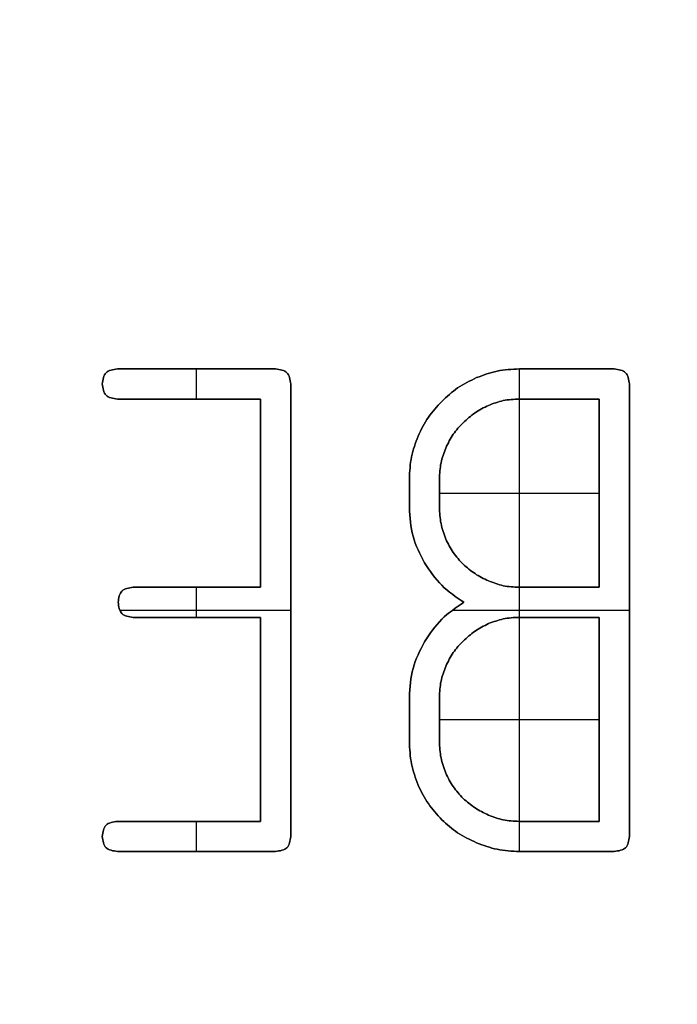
# Model space of a CAD drawing. Header units: millimetres. Extents: x 134 to 326, y 214 to 407.
# Tile 27 of 32: x 241 to 254, y 327 to 347. Entities that reach past the tile are written whole.
import ezdxf

# ---------------------------------------------------------------- set-up
doc = ezdxf.new("R2010")
doc.units = ezdxf.units.MM
doc.layers.add('Default', color=7, linetype='Continuous')

# ---------------------------------------------------------------- blocks, each defined once
blk = doc.blocks.new('Københavner vase Ø18 v15')
at = {"layer": 'Default', "color": 7, "true_color": 0xf6f6f3}
for p, q in [((19.428, 0, -21.903), (22.686, 0, -21.903)), ((19.428, 0, -26.516), (22.686, 0, -26.516)), ((21.057, 0, -19.823), (21.057, 0, -23.984)), ((21.057, 0, -24.597), (21.057, 0, -28.435)), ((14.323, -2, -19.823), (14.323, 0, -19.823)), ((14.323, -2, -28.435), (14.323, 0, -28.435)), ((14.476, -2, -29.048), (14.476, 0, -29.048)), ((14.476, -2, -19.21), (14.476, 0, -19.21)), ((14.484, -2, -23.984), (14.484, 0, -23.984)), ((14.484, -2, -24.597), (14.484, 0, -24.597)), ((15.783, -2, -21.903), (15.783, 0, -21.903)), ((15.783, -2, -26.516), (15.783, 0, -26.516)), ((16.396, -2, -24.129), (16.396, 0, -24.129)), ((18.815, -2, -21.903), (18.815, 0, -21.903)), ((18.815, -2, -26.516), (18.815, 0, -26.516)), ((19.428, -2, -26.516), (19.428, 0, -26.516)), ((19.428, -2, -21.903), (19.428, 0, -21.903)), ((21.872, -2, -24.597), (21.872, 0, -24.597)), ((21.872, -2, -28.435), (21.872, 0, -28.435)), ((21.872, -2, -19.823), (21.872, 0, -19.823)), ((21.872, -2, -23.984), (21.872, 0, -23.984)), ((22.025, -2, -19.21), (22.025, 0, -19.21)), ((22.025, -2, -29.048), (22.025, 0, -29.048)), ((22.686, -2, -26.516), (22.686, 0, -26.516)), ((22.686, -2, -21.903), (22.686, 0, -21.903)), ((23.299, -2, -24.129), (23.299, 0, -24.129)), ((12.863, -1, -19.823), (15.783, -1, -19.823)), ((15.783, -1, -28.435), (12.863, -1, -28.435)), ((12.863, -1, -29.048), (16.089, -1, -29.048)), ((16.089, -1, -19.21), (12.863, -1, -19.21)), ((15.783, -1, -23.984), (13.186, -1, -23.984)), ((13.186, -1, -24.597), (15.783, -1, -24.597)), ((15.783, -1, -19.823), (15.783, -1, -23.984)), ((15.783, -1, -24.597), (15.783, -1, -28.435)), ((16.396, -1, -28.742), (16.396, -1, -19.516)), ((18.815, -1, -21.452), (18.815, -1, -22.355)), ((18.815, -1, -26.226), (18.815, -1, -26.806)), ((19.428, -1, -26.806), (19.428, -1, -26.226)), ((19.428, -1, -22.355), (19.428, -1, -21.452)), ((22.992, -1, -19.21), (21.057, -1, -19.21)), ((21.057, -1, -29.048), (22.992, -1, -29.048)), ((21.057, -1, -24.597), (22.686, -1, -24.597)), ((22.686, -1, -28.435), (21.057, -1, -28.435)), ((21.057, -1, -19.823), (22.686, -1, -19.823)), ((22.686, -1, -23.984), (21.057, -1, -23.984)), ((22.686, -1, -24.597), (22.686, -1, -28.435)), ((22.686, -1, -19.823), (22.686, -1, -23.984)), ((23.299, -1, -28.742), (23.299, -1, -19.516)), ((12.914, -2, -24.129), (16.396, -2, -24.129)), ((14.476, -2, -19.21), (14.476, -2, -19.823)), ((14.476, -2, -23.984), (14.476, -2, -24.597)), ((14.476, -2, -28.435), (14.476, -2, -29.048)), ((19.696, -2, -24.129), (23.299, -2, -24.129)), ((21.057, -2, -19.21), (21.057, -2, -19.823)), ((21.057, -2, -23.984), (21.057, -2, -24.597)), ((21.057, -2, -28.435), (21.057, -2, -29.048))]:
    blk.add_line(p, q, dxfattribs=at)
at = {"layer": 'Default', "color": 7, "true_color": 0xf6f6f3, "extrusion": (0, 1, 0)}
for centre, radius in [((0, 0, 237.5), 95.232), ((0, 0, -5), 55.532)]:
    blk.add_circle(centre, radius, dxfattribs=at)
at = {"layer": 'Default', "color": 7, "true_color": 0xf6f6f3, "extrusion": (0, -1, 0)}
for centre in [(0, 0), (0, 0, 2.5)]:
    blk.add_circle(centre, 55.532, dxfattribs=at)
for centre, radius, start, end in [((0, 0, -245), 96.153, 180, 0), ((0, 0, -245), 90, 270, 90), ((0, 0, -236.219), 80.075, 270, 0), ((0, 0, 5), 60.532, 270, 180)]:
    blk.add_arc(centre, radius, start, end, dxfattribs=at)
at = {"layer": 'Default', "color": 7, "true_color": 0xf6f6f3, "extrusion": (0, 1, 0)}
for centre, radius in [((0, 0, 230), 94.311), ((0, 0, 10), 52.298)]:
    blk.add_arc(centre, radius, 180, 0, dxfattribs=at)
at = {"layer": 'Default', "color": 7, "true_color": 0xf6f6f3}
for points, degree in [([(12.557, 0, -19.516), (12.57, 0, -19.427), (12.595, 0, -19.248), (12.774, 0, -19.222), (12.863, 0, -19.21)], 3), ([(12.557, -2, -19.516), (12.557, 0, -19.516)], 1), ([(12.863, 0, -19.823), (12.774, 0, -19.81), (12.595, 0, -19.784), (12.57, 0, -19.606), (12.557, 0, -19.516)], 3), ([(12.557, -2, -28.742), (12.557, 0, -28.742)], 1), ([(12.863, 0, -29.048), (12.774, 0, -29.036), (12.595, 0, -29.01), (12.57, 0, -28.831), (12.557, 0, -28.742)], 3), ([(12.634, 0, -19.286), (12.634, -2, -19.286)], 1), ([(12.634, 0, -19.746), (12.634, -2, -19.746)], 1), ([(12.634, 0, -28.512), (12.634, -2, -28.512)], 1), ([(12.634, 0, -28.972), (12.634, -2, -28.972)], 1), ([(12.863, 0, -19.21), (12.863, -2, -19.21)], 1), ([(12.863, -2, -19.823), (12.863, 0, -19.823)], 1), ([(15.783, 0, -19.823), (12.863, 0, -19.823)], 1), ([(12.863, 0, -28.435), (15.783, 0, -28.435)], 1), ([(12.863, -2, -28.435), (12.863, 0, -28.435)], 1), ([(12.863, -2, -29.048), (12.863, 0, -29.048)], 1), ([(16.089, 0, -29.048), (12.863, 0, -29.048)], 1), ([(12.863, 0, -19.21), (16.089, 0, -19.21)], 1), ([(12.88, 0, -24.29), (12.892, 0, -24.201), (12.918, 0, -24.022), (13.097, 0, -23.997), (13.186, 0, -23.984)], 3), ([(12.88, -2, -24.29), (12.88, 0, -24.29)], 1), ([(13.186, 0, -24.597), (13.097, 0, -24.584), (12.918, 0, -24.558), (12.892, 0, -24.38), (12.88, 0, -24.29)], 3), ([(12.956, 0, -24.06), (12.956, -2, -24.06)], 1), ([(12.956, 0, -24.52), (12.956, -2, -24.52)], 1), ([(13.186, 0, -23.984), (15.783, 0, -23.984)], 1), ([(13.186, -2, -23.984), (13.186, 0, -23.984)], 1), ([(13.186, -2, -24.597), (13.186, 0, -24.597)], 1), ([(15.783, 0, -24.597), (13.186, 0, -24.597)], 1), ([(15.783, -2, -19.823), (15.783, 0, -19.823)], 1), ([(15.783, 0, -23.984), (15.783, 0, -19.823)], 1), ([(15.783, -2, -23.984), (15.783, 0, -23.984)], 1), ([(15.783, -2, -24.597), (15.783, 0, -24.597)], 1), ([(15.783, 0, -28.435), (15.783, 0, -24.597)], 1), ([(15.783, -2, -28.435), (15.783, 0, -28.435)], 1), ([(16.089, -2, -29.048), (16.089, 0, -29.048)], 1), ([(16.396, 0, -28.742), (16.383, 0, -28.831), (16.357, 0, -29.01), (16.179, 0, -29.036), (16.089, 0, -29.048)], 3), ([(16.089, 0, -19.21), (16.179, 0, -19.222), (16.357, 0, -19.248), (16.383, 0, -19.427), (16.396, 0, -19.516)], 3), ([(16.089, -2, -19.21), (16.089, 0, -19.21)], 1), ([(16.319, 0, -28.972), (16.319, -2, -28.972)], 1), ([(16.319, 0, -19.286), (16.319, -2, -19.286)], 1), ([(16.396, -2, -28.742), (16.396, 0, -28.742)], 1), ([(16.396, 0, -19.516), (16.396, 0, -28.742)], 1), ([(16.396, -2, -19.516), (16.396, 0, -19.516)], 1), ([(18.815, -2, -21.452), (18.815, 0, -21.452)], 1), ([(18.815, 0, -22.355), (18.815, 0, -21.452)], 1), ([(18.815, -2, -22.355), (18.815, 0, -22.355)], 1), ([(18.815, -2, -26.226), (18.815, 0, -26.226)], 1), ([(18.815, 0, -26.806), (18.815, 0, -26.226)], 1), ([(18.815, -2, -26.806), (18.815, 0, -26.806)], 1), ([(18.859, 0, -20.996), (18.859, -2, -20.996)], 1), ([(18.859, 0, -27.258), (18.859, -2, -27.258)], 1), ([(18.892, 0, -22.944), (18.892, -2, -22.944)], 1), ([(18.892, 0, -25.637), (18.892, -2, -25.637)], 1), ([(18.992, -2, -20.565), (18.992, 0, -20.565)], 1), ([(18.992, -2, -27.677), (18.992, 0, -27.677)], 1), ([(19.122, -2, -23.484), (19.122, 0, -23.484)], 1), ([(19.122, -2, -25.097), (19.122, 0, -25.097)], 1), ([(19.202, 0, -20.185), (19.202, -2, -20.185)], 1), ([(19.202, 0, -28.065), (19.202, -2, -28.065)], 1), ([(19.428, 0, -26.226), (19.428, -2, -26.226)], 1), ([(19.428, -2, -26.806), (19.428, 0, -26.806)], 1), ([(19.428, 0, -26.226), (19.428, 0, -26.806)], 1), ([(19.428, 0, -21.452), (19.428, -2, -21.452)], 1), ([(19.428, -2, -22.355), (19.428, 0, -22.355)], 1), ([(19.428, 0, -21.452), (19.428, 0, -22.355)], 1), ([(19.46, 0, -25.895), (19.46, -2, -25.895)], 1), ([(19.46, 0, -27.133), (19.46, -2, -27.133)], 1), ([(19.46, 0, -21.121), (19.46, -2, -21.121)], 1), ([(19.46, 0, -22.681), (19.46, -2, -22.681)], 1), ([(19.476, -2, -19.855), (19.476, 0, -19.855)], 1), ([(19.476, -2, -28.387), (19.476, 0, -28.387)], 1), ([(19.476, 0, -23.944), (19.476, -2, -23.944)], 1), ([(19.476, 0, -24.637), (19.476, -2, -24.637)], 1), ([(19.557, -2, -25.581), (19.557, 0, -25.581)], 1), ([(19.557, -2, -27.435), (19.557, 0, -27.435)], 1), ([(19.557, -2, -20.806), (19.557, 0, -20.806)], 1), ([(19.557, -2, -22.984), (19.557, 0, -22.984)], 1), ([(19.71, 0, -25.306), (19.71, -2, -25.306)], 1), ([(19.71, 0, -27.718), (19.71, -2, -27.718)], 1), ([(19.71, 0, -20.532), (19.71, -2, -20.532)], 1), ([(19.71, 0, -23.266), (19.71, -2, -23.266)], 1), ([(19.799, 0, -19.593), (19.799, -2, -19.593)], 1), ([(19.799, 0, -28.661), (19.799, -2, -28.661)], 1), ([(19.912, -2, -25.065), (19.912, 0, -25.065)], 1), ([(19.912, -2, -27.952), (19.912, 0, -27.952)], 1), ([(19.912, -2, -20.29), (19.912, 0, -20.29)], 1), ([(19.912, -2, -23.5), (19.912, 0, -23.5)], 1), ([(19.928, -2, -24.29), (19.928, 0, -24.29)], 1), ([(20.154, 0, -24.875), (20.154, -2, -24.875)], 1), ([(20.154, 0, -28.153), (20.154, -2, -28.153)], 1), ([(20.154, 0, -20.101), (20.154, -2, -20.101)], 1), ([(20.154, 0, -23.702), (20.154, -2, -23.702)], 1), ([(20.186, -2, -19.387), (20.186, 0, -19.387)], 1), ([(20.186, -2, -28.871), (20.186, 0, -28.871)], 1), ([(20.428, -2, -24.726), (20.428, 0, -24.726)], 1), ([(20.428, -2, -28.306), (20.428, 0, -28.306)], 1), ([(20.428, -2, -19.952), (20.428, 0, -19.952)], 1), ([(20.428, -2, -23.855), (20.428, 0, -23.855)], 1), ([(20.605, 0, -19.254), (20.605, -2, -19.254)], 1), ([(20.605, 0, -29.004), (20.605, -2, -29.004)], 1), ([(20.73, 0, -24.629), (20.73, -2, -24.629)], 1), ([(20.73, 0, -28.403), (20.73, -2, -28.403)], 1), ([(20.73, 0, -19.855), (20.73, -2, -19.855)], 1), ([(20.73, 0, -23.952), (20.73, -2, -23.952)], 1), ([(21.057, 0, -19.21), (22.992, 0, -19.21)], 1), ([(21.057, -2, -19.21), (21.057, 0, -19.21)], 1), ([(21.057, -2, -29.048), (21.057, 0, -29.048)], 1), ([(22.992, 0, -29.048), (21.057, 0, -29.048)], 1), ([(21.057, -2, -24.597), (21.057, 0, -24.597)], 1), ([(22.686, 0, -24.597), (21.057, 0, -24.597)], 1), ([(21.057, 0, -28.435), (22.686, 0, -28.435)], 1), ([(21.057, -2, -28.435), (21.057, 0, -28.435)], 1), ([(21.057, -2, -19.823), (21.057, 0, -19.823)], 1), ([(22.686, 0, -19.823), (21.057, 0, -19.823)], 1), ([(21.057, 0, -23.984), (22.686, 0, -23.984)], 1), ([(21.057, -2, -23.984), (21.057, 0, -23.984)], 1), ([(22.686, -2, -24.597), (22.686, 0, -24.597)], 1), ([(22.686, 0, -28.435), (22.686, 0, -24.597)], 1), ([(22.686, -2, -28.435), (22.686, 0, -28.435)], 1), ([(22.686, -2, -19.823), (22.686, 0, -19.823)], 1), ([(22.686, 0, -23.984), (22.686, 0, -19.823)], 1), ([(22.686, -2, -23.984), (22.686, 0, -23.984)], 1), ([(22.992, -2, -19.21), (22.992, 0, -19.21)], 1), ([(22.992, -2, -29.048), (22.992, 0, -29.048)], 1), ([(23.299, 0, -28.742), (23.286, 0, -28.831), (23.261, 0, -29.01), (23.082, 0, -29.036), (22.992, 0, -29.048)], 3), ([(23.222, 0, -19.286), (23.222, -2, -19.286)], 1), ([(23.222, 0, -28.972), (23.222, -2, -28.972)], 1), ([(23.299, 0, -19.516), (23.299, -2, -19.516)], 1), ([(23.299, -2, -28.742), (23.299, 0, -28.742)], 1), ([(23.299, 0, -19.516), (23.299, 0, -28.742)], 1), ([(12.557, -1, -19.516), (12.57, -1, -19.427), (12.595, -1, -19.248), (12.774, -1, -19.222), (12.863, -1, -19.21)], 3), ([(12.863, -1, -19.823), (12.774, -1, -19.81), (12.595, -1, -19.784), (12.57, -1, -19.606), (12.557, -1, -19.516)], 3), ([(12.863, -1, -29.048), (12.774, -1, -29.036), (12.595, -1, -29.01), (12.57, -1, -28.831), (12.557, -1, -28.742)], 3), ([(12.88, -1, -24.29), (12.892, -1, -24.201), (12.918, -1, -24.022), (13.097, -1, -23.997), (13.186, -1, -23.984)], 3), ([(13.186, -1, -24.597), (13.097, -1, -24.584), (12.918, -1, -24.558), (12.892, -1, -24.38), (12.88, -1, -24.29)], 3), ([(16.396, -1, -28.742), (16.383, -1, -28.831), (16.357, -1, -29.01), (16.179, -1, -29.036), (16.089, -1, -29.048)], 3), ([(16.089, -1, -19.21), (16.179, -1, -19.222), (16.357, -1, -19.248), (16.383, -1, -19.427), (16.396, -1, -19.516)], 3), ([(23.299, -1, -28.742), (23.286, -1, -28.831), (23.261, -1, -29.01), (23.082, -1, -29.036), (22.992, -1, -29.048)], 3), ([(12.863, -2, -19.21), (12.774, -2, -19.222), (12.595, -2, -19.248), (12.57, -2, -19.427), (12.557, -2, -19.516)], 3), ([(12.557, -2, -19.516), (12.57, -2, -19.606), (12.595, -2, -19.784), (12.774, -2, -19.81), (12.863, -2, -19.823)], 3), ([(12.557, -2, -28.742), (12.57, -2, -28.831), (12.595, -2, -29.01), (12.774, -2, -29.036), (12.863, -2, -29.048)], 3), ([(12.863, -2, -19.823), (15.783, -2, -19.823)], 1), ([(15.783, -2, -28.435), (12.863, -2, -28.435)], 1), ([(12.863, -2, -29.048), (16.089, -2, -29.048)], 1), ([(16.089, -2, -19.21), (12.863, -2, -19.21)], 1), ([(13.186, -2, -23.984), (13.097, -2, -23.997), (12.918, -2, -24.022), (12.892, -2, -24.201), (12.88, -2, -24.29)], 3), ([(12.88, -2, -24.29), (12.892, -2, -24.38), (12.918, -2, -24.558), (13.097, -2, -24.584), (13.186, -2, -24.597)], 3), ([(15.783, -2, -23.984), (13.186, -2, -23.984)], 1), ([(13.186, -2, -24.597), (15.783, -2, -24.597)], 1), ([(15.783, -2, -19.823), (15.783, -2, -23.984)], 1), ([(15.783, -2, -24.597), (15.783, -2, -28.435)], 1), ([(16.089, -2, -29.048), (16.179, -2, -29.036), (16.357, -2, -29.01), (16.383, -2, -28.831), (16.396, -2, -28.742)], 3), ([(16.396, -2, -19.516), (16.383, -2, -19.427), (16.357, -2, -19.248), (16.179, -2, -19.222), (16.089, -2, -19.21)], 3), ([(16.396, -2, -28.742), (16.396, -2, -19.516)], 1), ([(18.815, -2, -21.452), (18.815, -2, -22.355)], 1), ([(18.815, -2, -26.226), (18.815, -2, -26.806)], 1), ([(19.428, -2, -26.806), (19.428, -2, -26.226)], 1), ([(19.428, -2, -22.355), (19.428, -2, -21.452)], 1), ([(22.992, -2, -19.21), (21.057, -2, -19.21)], 1), ([(21.057, -2, -29.048), (22.992, -2, -29.048)], 1), ([(21.057, -2, -24.597), (22.686, -2, -24.597)], 1), ([(22.686, -2, -28.435), (21.057, -2, -28.435)], 1), ([(21.057, -2, -19.823), (22.686, -2, -19.823)], 1), ([(22.686, -2, -23.984), (21.057, -2, -23.984)], 1), ([(22.686, -2, -24.597), (22.686, -2, -28.435)], 1), ([(22.686, -2, -19.823), (22.686, -2, -23.984)], 1), ([(22.992, -2, -29.048), (23.082, -2, -29.036), (23.261, -2, -29.01), (23.286, -2, -28.831), (23.299, -2, -28.742)], 3), ([(23.299, -2, -28.742), (23.299, -2, -19.516)], 1)]:
    blk.add_open_spline(points, degree=degree, dxfattribs=at)
for points, knots in [([(12.557, 0, -28.742), (12.57, 0, -28.653), (12.595, 0, -28.474), (12.774, 0, -28.448), (12.863, 0, -28.435)], [0, 0, 0, 0, 0.02422718, 0.04845421, 0.04845421, 0.04845421, 0.04845421]), ([(18.815, 0, -21.452), (18.822, 0, -21.298), (18.837, 0, -20.994), (18.941, 0, -20.707), (18.992, 0, -20.565)], [0, 0, 0, 0, 0.0457798, 0.09093028, 0.09093028, 0.09093028, 0.09093028]), ([(19.122, 0, -23.484), (19.032, 0, -23.307), (18.852, 0, -22.952), (18.828, 0, -22.555), (18.815, 0, -22.355)], [0, 0, 0, 0, 0.0587177, 0.118085, 0.118085, 0.118085, 0.118085]), ([(18.815, 0, -26.226), (18.828, 0, -26.026), (18.852, 0, -25.629), (19.032, 0, -25.273), (19.122, 0, -25.097)], [0, 0, 0, 0, 0.0593672, 0.1180847, 0.1180847, 0.1180847, 0.1180847]), ([(18.992, 0, -27.677), (18.941, 0, -27.539), (18.836, 0, -27.258), (18.822, 0, -26.959), (18.815, 0, -26.806)], [0, 0, 0, 0, 0.04399592, 0.08937447, 0.08937447, 0.08937447, 0.08937447]), ([(18.992, 0, -20.565), (19.057, 0, -20.434), (19.185, 0, -20.175), (19.379, 0, -19.961), (19.476, 0, -19.855)], [0, 0, 0, 0, 0.04331656, 0.08627101, 0.08627101, 0.08627101, 0.08627101]), ([(19.476, 0, -28.387), (19.379, 0, -28.284), (19.181, 0, -28.073), (19.056, 0, -27.811), (18.992, 0, -27.677)], [0, 0, 0, 0, 0.04233709, 0.08636073, 0.08636073, 0.08636073, 0.08636073]), ([(19.928, 0, -24.29), (19.769, 0, -24.183), (19.448, 0, -23.967), (19.231, 0, -23.646), (19.122, 0, -23.484)], [0, 0, 0, 0, 0.0569393, 0.1150093, 0.1150093, 0.1150093, 0.1150093]), ([(19.122, 0, -25.097), (19.231, 0, -24.935), (19.448, 0, -24.613), (19.769, 0, -24.397), (19.928, 0, -24.29)], [0, 0, 0, 0, 0.0580702, 0.1150095, 0.1150095, 0.1150095, 0.1150095]), ([(19.557, 0, -25.581), (19.519, 0, -25.684), (19.444, 0, -25.893), (19.433, 0, -26.114), (19.428, 0, -26.226)], [0, 0, 0, 0, 0.03290687, 0.06612822, 0.06612822, 0.06612822, 0.06612822]), ([(19.428, 0, -26.806), (19.433, 0, -26.917), (19.443, 0, -27.133), (19.519, 0, -27.336), (19.557, 0, -27.435)], [0, 0, 0, 0, 0.03282035, 0.06457297, 0.06457297, 0.06457297, 0.06457297]), ([(19.557, 0, -20.806), (19.519, 0, -20.91), (19.444, 0, -21.119), (19.433, 0, -21.34), (19.428, 0, -21.452)], [0, 0, 0, 0, 0.03290687, 0.06612822, 0.06612822, 0.06612822, 0.06612822]), ([(19.428, 0, -22.355), (19.433, 0, -22.465), (19.443, 0, -22.681), (19.519, 0, -22.884), (19.557, 0, -22.984)], [0, 0, 0, 0, 0.03282035, 0.06457297, 0.06457297, 0.06457297, 0.06457297]), ([(19.476, 0, -19.855), (19.58, 0, -19.762), (19.794, 0, -19.571), (20.053, 0, -19.45), (20.186, 0, -19.387)], [0, 0, 0, 0, 0.04156364, 0.08539659, 0.08539659, 0.08539659, 0.08539659]), ([(20.186, 0, -28.871), (20.053, 0, -28.807), (19.791, 0, -28.683), (19.58, 0, -28.484), (19.476, 0, -28.387)], [0, 0, 0, 0, 0.04402365, 0.0863604, 0.0863604, 0.0863604, 0.0863604]), ([(19.912, 0, -25.065), (19.841, 0, -25.142), (19.698, 0, -25.298), (19.604, 0, -25.487), (19.557, 0, -25.581)], [0, 0, 0, 0, 0.03149284, 0.06290309, 0.06290309, 0.06290309, 0.06290309]), ([(19.557, 0, -27.435), (19.603, 0, -27.533), (19.694, 0, -27.724), (19.84, 0, -27.877), (19.912, 0, -27.952)], [0, 0, 0, 0, 0.03211655, 0.06299426, 0.06299426, 0.06299426, 0.06299426]), ([(19.912, 0, -20.29), (19.841, 0, -20.368), (19.698, 0, -20.524), (19.604, 0, -20.712), (19.557, 0, -20.806)], [0, 0, 0, 0, 0.03149265, 0.06290312, 0.06290312, 0.06290312, 0.06290312]), ([(19.557, 0, -22.984), (19.603, 0, -23.081), (19.694, 0, -23.272), (19.84, 0, -23.425), (19.912, 0, -23.5)], [0, 0, 0, 0, 0.03211676, 0.06299428, 0.06299428, 0.06299428, 0.06299428]), ([(20.428, 0, -24.726), (20.334, 0, -24.772), (20.148, 0, -24.863), (19.99, 0, -24.998), (19.912, 0, -25.065)], [0, 0, 0, 0, 0.03121545, 0.06194837, 0.06194837, 0.06194837, 0.06194837]), ([(19.912, 0, -27.952), (19.99, 0, -28.023), (20.145, 0, -28.165), (20.334, 0, -28.259), (20.428, 0, -28.306)], [0, 0, 0, 0, 0.03149302, 0.06290328, 0.06290328, 0.06290328, 0.06290328]), ([(20.428, 0, -19.952), (20.334, 0, -19.998), (20.148, 0, -20.089), (19.99, 0, -20.224), (19.912, 0, -20.29)], [0, 0, 0, 0, 0.03121545, 0.06194837, 0.06194837, 0.06194837, 0.06194837]), ([(19.912, 0, -23.5), (19.99, 0, -23.571), (20.145, 0, -23.713), (20.334, 0, -23.808), (20.428, 0, -23.855)], [0, 0, 0, 0, 0.03149302, 0.06290328, 0.06290328, 0.06290328, 0.06290328]), ([(20.186, 0, -19.387), (20.324, 0, -19.335), (20.605, 0, -19.23), (20.905, 0, -19.217), (21.057, 0, -19.21)], [0, 0, 0, 0, 0.04399592, 0.08937447, 0.08937447, 0.08937447, 0.08937447]), ([(21.057, 0, -29.048), (20.905, 0, -29.041), (20.605, 0, -29.028), (20.324, 0, -28.923), (20.186, 0, -28.871)], [0, 0, 0, 0, 0.04537854, 0.08937447, 0.08937447, 0.08937447, 0.08937447]), ([(21.057, 0, -24.597), (20.947, 0, -24.602), (20.73, 0, -24.612), (20.528, 0, -24.688), (20.428, 0, -24.726)], [0, 0, 0, 0, 0.03282011, 0.06457273, 0.06457273, 0.06457273, 0.06457273]), ([(20.428, 0, -28.306), (20.528, 0, -28.344), (20.73, 0, -28.421), (20.947, 0, -28.43), (21.057, 0, -28.435)], [0, 0, 0, 0, 0.03175239, 0.06457274, 0.06457274, 0.06457274, 0.06457274]), ([(21.057, 0, -19.823), (20.947, 0, -19.828), (20.73, 0, -19.837), (20.528, 0, -19.914), (20.428, 0, -19.952)], [0, 0, 0, 0, 0.03282011, 0.06457273, 0.06457273, 0.06457273, 0.06457273]), ([(20.428, 0, -23.855), (20.528, 0, -23.892), (20.73, 0, -23.969), (20.947, 0, -23.979), (21.057, 0, -23.984)], [0, 0, 0, 0, 0.03175239, 0.06457274, 0.06457274, 0.06457274, 0.06457274]), ([(22.992, 0, -19.21), (23.082, 0, -19.222), (23.261, 0, -19.248), (23.286, 0, -19.427), (23.299, 0, -19.516)], [0, 0, 0, 0, 0.02422718, 0.04845421, 0.04845421, 0.04845421, 0.04845421]), ([(12.557, -1, -28.742), (12.57, -1, -28.653), (12.595, -1, -28.474), (12.774, -1, -28.448), (12.863, -1, -28.435)], [0, 0, 0, 0, 0.02422718, 0.04845421, 0.04845421, 0.04845421, 0.04845421]), ([(18.815, -1, -21.452), (18.822, -1, -21.298), (18.837, -1, -20.994), (18.941, -1, -20.707), (18.992, -1, -20.565)], [0, 0, 0, 0, 0.0457798, 0.09093028, 0.09093028, 0.09093028, 0.09093028]), ([(19.122, -1, -23.484), (19.032, -1, -23.307), (18.852, -1, -22.952), (18.828, -1, -22.555), (18.815, -1, -22.355)], [0, 0, 0, 0, 0.0587177, 0.118085, 0.118085, 0.118085, 0.118085]), ([(18.815, -1, -26.226), (18.828, -1, -26.026), (18.852, -1, -25.629), (19.032, -1, -25.273), (19.122, -1, -25.097)], [0, 0, 0, 0, 0.0593672, 0.1180847, 0.1180847, 0.1180847, 0.1180847]), ([(18.992, -1, -27.677), (18.941, -1, -27.539), (18.836, -1, -27.258), (18.822, -1, -26.959), (18.815, -1, -26.806)], [0, 0, 0, 0, 0.04399592, 0.08937447, 0.08937447, 0.08937447, 0.08937447]), ([(18.992, -1, -20.565), (19.057, -1, -20.434), (19.185, -1, -20.175), (19.379, -1, -19.961), (19.476, -1, -19.855)], [0, 0, 0, 0, 0.04331656, 0.08627101, 0.08627101, 0.08627101, 0.08627101]), ([(19.476, -1, -28.387), (19.379, -1, -28.284), (19.181, -1, -28.073), (19.056, -1, -27.811), (18.992, -1, -27.677)], [0, 0, 0, 0, 0.04233709, 0.08636073, 0.08636073, 0.08636073, 0.08636073]), ([(19.928, -1, -24.29), (19.769, -1, -24.183), (19.448, -1, -23.967), (19.231, -1, -23.646), (19.122, -1, -23.484)], [0, 0, 0, 0, 0.0569393, 0.1150093, 0.1150093, 0.1150093, 0.1150093]), ([(19.122, -1, -25.097), (19.231, -1, -24.935), (19.448, -1, -24.613), (19.769, -1, -24.397), (19.928, -1, -24.29)], [0, 0, 0, 0, 0.0580702, 0.1150095, 0.1150095, 0.1150095, 0.1150095]), ([(19.557, -1, -25.581), (19.519, -1, -25.684), (19.444, -1, -25.893), (19.433, -1, -26.114), (19.428, -1, -26.226)], [0, 0, 0, 0, 0.03290687, 0.06612822, 0.06612822, 0.06612822, 0.06612822]), ([(19.428, -1, -26.806), (19.433, -1, -26.917), (19.443, -1, -27.133), (19.519, -1, -27.336), (19.557, -1, -27.435)], [0, 0, 0, 0, 0.03282035, 0.06457297, 0.06457297, 0.06457297, 0.06457297]), ([(19.557, -1, -20.806), (19.519, -1, -20.91), (19.444, -1, -21.119), (19.433, -1, -21.34), (19.428, -1, -21.452)], [0, 0, 0, 0, 0.03290687, 0.06612822, 0.06612822, 0.06612822, 0.06612822]), ([(19.428, -1, -22.355), (19.433, -1, -22.465), (19.443, -1, -22.681), (19.519, -1, -22.884), (19.557, -1, -22.984)], [0, 0, 0, 0, 0.03282035, 0.06457297, 0.06457297, 0.06457297, 0.06457297]), ([(19.476, -1, -19.855), (19.58, -1, -19.762), (19.794, -1, -19.571), (20.053, -1, -19.45), (20.186, -1, -19.387)], [0, 0, 0, 0, 0.04156364, 0.08539659, 0.08539659, 0.08539659, 0.08539659]), ([(20.186, -1, -28.871), (20.053, -1, -28.807), (19.791, -1, -28.683), (19.58, -1, -28.484), (19.476, -1, -28.387)], [0, 0, 0, 0, 0.04402365, 0.0863604, 0.0863604, 0.0863604, 0.0863604]), ([(19.912, -1, -25.065), (19.841, -1, -25.142), (19.698, -1, -25.298), (19.604, -1, -25.487), (19.557, -1, -25.581)], [0, 0, 0, 0, 0.03149284, 0.06290309, 0.06290309, 0.06290309, 0.06290309]), ([(19.557, -1, -27.435), (19.603, -1, -27.533), (19.694, -1, -27.724), (19.84, -1, -27.877), (19.912, -1, -27.952)], [0, 0, 0, 0, 0.03211655, 0.06299426, 0.06299426, 0.06299426, 0.06299426]), ([(19.912, -1, -20.29), (19.841, -1, -20.368), (19.698, -1, -20.524), (19.604, -1, -20.712), (19.557, -1, -20.806)], [0, 0, 0, 0, 0.03149265, 0.06290312, 0.06290312, 0.06290312, 0.06290312]), ([(19.557, -1, -22.984), (19.603, -1, -23.081), (19.694, -1, -23.272), (19.84, -1, -23.425), (19.912, -1, -23.5)], [0, 0, 0, 0, 0.03211676, 0.06299428, 0.06299428, 0.06299428, 0.06299428]), ([(20.428, -1, -24.726), (20.334, -1, -24.772), (20.148, -1, -24.863), (19.99, -1, -24.998), (19.912, -1, -25.065)], [0, 0, 0, 0, 0.03121545, 0.06194837, 0.06194837, 0.06194837, 0.06194837]), ([(19.912, -1, -27.952), (19.99, -1, -28.023), (20.145, -1, -28.165), (20.334, -1, -28.259), (20.428, -1, -28.306)], [0, 0, 0, 0, 0.03149302, 0.06290328, 0.06290328, 0.06290328, 0.06290328]), ([(20.428, -1, -19.952), (20.334, -1, -19.998), (20.148, -1, -20.089), (19.99, -1, -20.224), (19.912, -1, -20.29)], [0, 0, 0, 0, 0.03121545, 0.06194837, 0.06194837, 0.06194837, 0.06194837]), ([(19.912, -1, -23.5), (19.99, -1, -23.571), (20.145, -1, -23.713), (20.334, -1, -23.808), (20.428, -1, -23.855)], [0, 0, 0, 0, 0.03149302, 0.06290328, 0.06290328, 0.06290328, 0.06290328]), ([(20.186, -1, -19.387), (20.324, -1, -19.335), (20.605, -1, -19.23), (20.905, -1, -19.217), (21.057, -1, -19.21)], [0, 0, 0, 0, 0.04399592, 0.08937447, 0.08937447, 0.08937447, 0.08937447]), ([(21.057, -1, -29.048), (20.905, -1, -29.041), (20.605, -1, -29.028), (20.324, -1, -28.923), (20.186, -1, -28.871)], [0, 0, 0, 0, 0.04537854, 0.08937447, 0.08937447, 0.08937447, 0.08937447]), ([(21.057, -1, -24.597), (20.947, -1, -24.602), (20.73, -1, -24.612), (20.528, -1, -24.688), (20.428, -1, -24.726)], [0, 0, 0, 0, 0.03282011, 0.06457273, 0.06457273, 0.06457273, 0.06457273]), ([(20.428, -1, -28.306), (20.528, -1, -28.344), (20.73, -1, -28.421), (20.947, -1, -28.43), (21.057, -1, -28.435)], [0, 0, 0, 0, 0.03175239, 0.06457274, 0.06457274, 0.06457274, 0.06457274]), ([(21.057, -1, -19.823), (20.947, -1, -19.828), (20.73, -1, -19.837), (20.528, -1, -19.914), (20.428, -1, -19.952)], [0, 0, 0, 0, 0.03282011, 0.06457273, 0.06457273, 0.06457273, 0.06457273]), ([(20.428, -1, -23.855), (20.528, -1, -23.892), (20.73, -1, -23.969), (20.947, -1, -23.979), (21.057, -1, -23.984)], [0, 0, 0, 0, 0.03175239, 0.06457274, 0.06457274, 0.06457274, 0.06457274]), ([(22.992, -1, -19.21), (23.082, -1, -19.222), (23.261, -1, -19.248), (23.286, -1, -19.427), (23.299, -1, -19.516)], [0, 0, 0, 0, 0.02422718, 0.04845421, 0.04845421, 0.04845421, 0.04845421]), ([(12.863, -2, -28.435), (12.774, -2, -28.448), (12.595, -2, -28.474), (12.57, -2, -28.653), (12.557, -2, -28.742)], [-0.04845421, -0.04845421, -0.04845421, -0.04845421, -0.02422718, 0, 0, 0, 0]), ([(18.992, -2, -20.565), (18.941, -2, -20.707), (18.837, -2, -20.994), (18.822, -2, -21.298), (18.815, -2, -21.452)], [-0.09093028, -0.09093028, -0.09093028, -0.09093028, -0.0457798, 0, 0, 0, 0]), ([(18.815, -2, -22.355), (18.828, -2, -22.555), (18.852, -2, -22.952), (19.032, -2, -23.307), (19.122, -2, -23.484)], [-0.118085, -0.118085, -0.118085, -0.118085, -0.0587177, 0, 0, 0, 0]), ([(19.122, -2, -25.097), (19.032, -2, -25.273), (18.852, -2, -25.629), (18.828, -2, -26.026), (18.815, -2, -26.226)], [-0.1180847, -0.1180847, -0.1180847, -0.1180847, -0.0593672, 0, 0, 0, 0]), ([(18.815, -2, -26.806), (18.822, -2, -26.959), (18.836, -2, -27.258), (18.941, -2, -27.539), (18.992, -2, -27.677)], [-0.08937447, -0.08937447, -0.08937447, -0.08937447, -0.04399592, 0, 0, 0, 0]), ([(19.476, -2, -19.855), (19.379, -2, -19.961), (19.185, -2, -20.175), (19.057, -2, -20.434), (18.992, -2, -20.565)], [-0.08627101, -0.08627101, -0.08627101, -0.08627101, -0.04331656, 0, 0, 0, 0]), ([(18.992, -2, -27.677), (19.056, -2, -27.811), (19.181, -2, -28.073), (19.379, -2, -28.284), (19.476, -2, -28.387)], [-0.08636073, -0.08636073, -0.08636073, -0.08636073, -0.04233709, 0, 0, 0, 0]), ([(19.122, -2, -23.484), (19.231, -2, -23.646), (19.448, -2, -23.967), (19.769, -2, -24.183), (19.928, -2, -24.29)], [-0.1150093, -0.1150093, -0.1150093, -0.1150093, -0.0569393, 0, 0, 0, 0]), ([(19.928, -2, -24.29), (19.769, -2, -24.397), (19.448, -2, -24.613), (19.231, -2, -24.935), (19.122, -2, -25.097)], [-0.1150095, -0.1150095, -0.1150095, -0.1150095, -0.0580702, 0, 0, 0, 0]), ([(19.428, -2, -26.226), (19.433, -2, -26.114), (19.444, -2, -25.893), (19.519, -2, -25.684), (19.557, -2, -25.581)], [-0.06612822, -0.06612822, -0.06612822, -0.06612822, -0.03290687, 0, 0, 0, 0]), ([(19.557, -2, -27.435), (19.519, -2, -27.336), (19.443, -2, -27.133), (19.433, -2, -26.917), (19.428, -2, -26.806)], [-0.06457297, -0.06457297, -0.06457297, -0.06457297, -0.03282035, 0, 0, 0, 0]), ([(19.428, -2, -21.452), (19.433, -2, -21.34), (19.444, -2, -21.119), (19.519, -2, -20.91), (19.557, -2, -20.806)], [-0.06612822, -0.06612822, -0.06612822, -0.06612822, -0.03290687, 0, 0, 0, 0]), ([(19.557, -2, -22.984), (19.519, -2, -22.884), (19.443, -2, -22.681), (19.433, -2, -22.465), (19.428, -2, -22.355)], [-0.06457297, -0.06457297, -0.06457297, -0.06457297, -0.03282035, 0, 0, 0, 0]), ([(20.186, -2, -19.387), (20.053, -2, -19.45), (19.794, -2, -19.571), (19.58, -2, -19.762), (19.476, -2, -19.855)], [-0.08539659, -0.08539659, -0.08539659, -0.08539659, -0.04156364, 0, 0, 0, 0]), ([(19.476, -2, -28.387), (19.58, -2, -28.484), (19.791, -2, -28.683), (20.053, -2, -28.807), (20.186, -2, -28.871)], [-0.0863604, -0.0863604, -0.0863604, -0.0863604, -0.04402365, 0, 0, 0, 0]), ([(19.557, -2, -25.581), (19.604, -2, -25.487), (19.698, -2, -25.298), (19.841, -2, -25.142), (19.912, -2, -25.065)], [-0.06290309, -0.06290309, -0.06290309, -0.06290309, -0.03149284, 0, 0, 0, 0]), ([(19.912, -2, -27.952), (19.84, -2, -27.877), (19.694, -2, -27.724), (19.603, -2, -27.533), (19.557, -2, -27.435)], [-0.06299426, -0.06299426, -0.06299426, -0.06299426, -0.03211655, 0, 0, 0, 0]), ([(19.557, -2, -20.806), (19.604, -2, -20.712), (19.698, -2, -20.524), (19.841, -2, -20.368), (19.912, -2, -20.29)], [-0.06290312, -0.06290312, -0.06290312, -0.06290312, -0.03149265, 0, 0, 0, 0]), ([(19.912, -2, -23.5), (19.84, -2, -23.425), (19.694, -2, -23.272), (19.603, -2, -23.081), (19.557, -2, -22.984)], [-0.06299428, -0.06299428, -0.06299428, -0.06299428, -0.03211676, 0, 0, 0, 0]), ([(19.912, -2, -25.065), (19.99, -2, -24.998), (20.148, -2, -24.863), (20.334, -2, -24.772), (20.428, -2, -24.726)], [-0.06194837, -0.06194837, -0.06194837, -0.06194837, -0.03121545, 0, 0, 0, 0]), ([(20.428, -2, -28.306), (20.334, -2, -28.259), (20.145, -2, -28.165), (19.99, -2, -28.023), (19.912, -2, -27.952)], [-0.06290328, -0.06290328, -0.06290328, -0.06290328, -0.03149302, 0, 0, 0, 0]), ([(19.912, -2, -20.29), (19.99, -2, -20.224), (20.148, -2, -20.089), (20.334, -2, -19.998), (20.428, -2, -19.952)], [-0.06194837, -0.06194837, -0.06194837, -0.06194837, -0.03121545, 0, 0, 0, 0]), ([(20.428, -2, -23.855), (20.334, -2, -23.808), (20.145, -2, -23.713), (19.99, -2, -23.571), (19.912, -2, -23.5)], [-0.06290328, -0.06290328, -0.06290328, -0.06290328, -0.03149302, 0, 0, 0, 0]), ([(21.057, -2, -19.21), (20.905, -2, -19.217), (20.605, -2, -19.23), (20.324, -2, -19.335), (20.186, -2, -19.387)], [-0.08937447, -0.08937447, -0.08937447, -0.08937447, -0.04399592, 0, 0, 0, 0]), ([(20.186, -2, -28.871), (20.324, -2, -28.923), (20.605, -2, -29.028), (20.905, -2, -29.041), (21.057, -2, -29.048)], [-0.08937447, -0.08937447, -0.08937447, -0.08937447, -0.04537854, 0, 0, 0, 0]), ([(20.428, -2, -24.726), (20.528, -2, -24.688), (20.73, -2, -24.612), (20.947, -2, -24.602), (21.057, -2, -24.597)], [-0.06457273, -0.06457273, -0.06457273, -0.06457273, -0.03282011, 0, 0, 0, 0]), ([(21.057, -2, -28.435), (20.947, -2, -28.43), (20.73, -2, -28.421), (20.528, -2, -28.344), (20.428, -2, -28.306)], [-0.06457274, -0.06457274, -0.06457274, -0.06457274, -0.03175239, 0, 0, 0, 0]), ([(20.428, -2, -19.952), (20.528, -2, -19.914), (20.73, -2, -19.837), (20.947, -2, -19.828), (21.057, -2, -19.823)], [-0.06457273, -0.06457273, -0.06457273, -0.06457273, -0.03282011, 0, 0, 0, 0]), ([(21.057, -2, -23.984), (20.947, -2, -23.979), (20.73, -2, -23.969), (20.528, -2, -23.892), (20.428, -2, -23.855)], [-0.06457274, -0.06457274, -0.06457274, -0.06457274, -0.03175239, 0, 0, 0, 0]), ([(23.299, -2, -19.516), (23.286, -2, -19.427), (23.261, -2, -19.248), (23.082, -2, -19.222), (22.992, -2, -19.21)], [-0.04845421, -0.04845421, -0.04845421, -0.04845421, -0.02422718, 0, 0, 0, 0])]:
    blk.add_open_spline(points, degree=3, knots=knots, dxfattribs=at)

msp = doc.modelspace()

# ---------------------------------------------------------------- block references
at = {"layer": 'Default', "extrusion": (0, -1, -8.75421e-16)}
msp.add_blockref('Københavner vase Ø18 v15', (229.734, -120, -310.65), dxfattribs=at)

doc.saveas('drawing.dxf')
